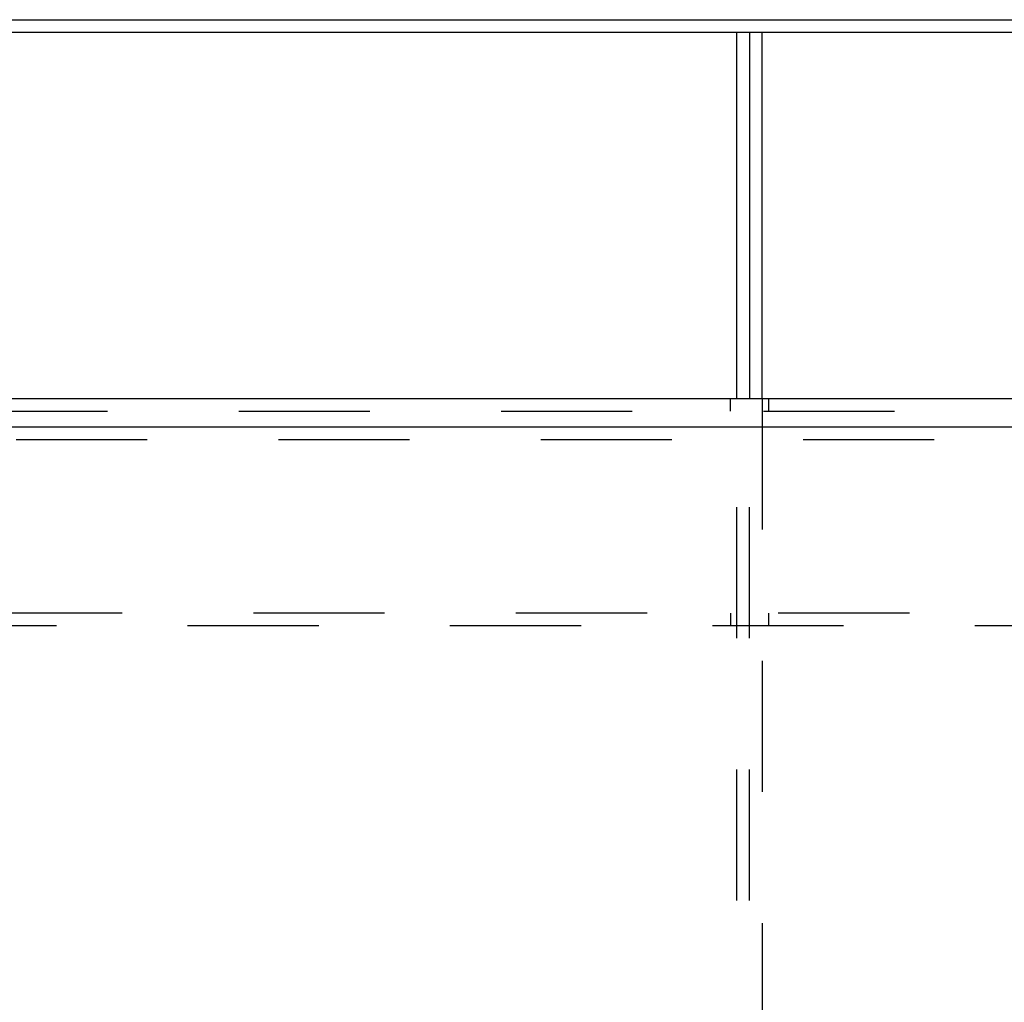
# Model space of a CAD drawing. Header units: inches. Extents: x 0 to 236, y 0 to 153.
# Tile 33 of 37: x 178 to 188, y 119 to 129. Entities that reach past the tile are written whole.
import ezdxf

# ---------------------------------------------------------------- set-up
doc = ezdxf.new("R2010")
doc.units = ezdxf.units.IN
doc.header["$LTSCALE"] = 12.986111
doc.header["$MEASUREMENT"] = 0
doc.linetypes.add('HIDDEN', pattern=[0.2, 0.1, -0.1])
doc.layers.get('0').update_dxf_attribs({"linetype": 'CONTINUOUS'})
doc.layers.add('DEFAULT_2', color=8, linetype='HIDDEN')
doc.layers.add('SUBPANELS', color=7, linetype='CONTINUOUS')

msp = doc.modelspace()

# ---------------------------------------------------------------- linework, layer by layer
at = {"color": 7, "linetype": 'Continuous'}
for p, q in [((79.1533, 129.0474), (197.0283, 129.0474)), ((79.0908, 128.9224), (197.0908, 128.9224)), ((185.0908, 128.9224), (185.0908, 125.2974)), ((185.2158, 125.2974), (185.2158, 128.9224)), ((81.3408, 125.2974), (194.4658, 125.2974))]:
    msp.add_line(p, q, dxfattribs=at)
at = {"color": 3, "linetype": 'Continuous'}
msp.add_line((184.9658, 125.2974), (184.9658, 128.9224), dxfattribs=at)
at = {"layer": 'DEFAULT_2', "color": 8, "linetype": 'HIDDEN'}
for p, q in [((184.9033, 125.1724), (184.9033, 125.2974)), ((184.9658, 52.7974), (184.9658, 125.2974)), ((185.0908, 52.7974), (185.0908, 125.2974)), ((185.2158, 125.2974), (185.2158, 52.7974)), ((185.2783, 125.2974), (185.2783, 125.1724)), ((81.3408, 125.1724), (194.4658, 125.1724)), ((194.4658, 123.1724), (81.3408, 123.1724)), ((184.9033, 123.1724), (184.9033, 123.0474)), ((185.2783, 123.1724), (185.2783, 123.0474)), ((193.8139, 123.0474), (160.3676, 123.0474))]:
    msp.add_line(p, q, dxfattribs=at)
at = {"layer": 'SUBPANELS', "color": 3, "linetype": 'Continuous'}
msp.add_line((162.247, 125.0161), (191.9345, 125.0161), dxfattribs=at)
at = {"layer": 'SUBPANELS', "color": 8, "linetype": 'HIDDEN'}
msp.add_line((162.247, 124.8911), (191.9345, 124.8911), dxfattribs=at)

doc.saveas('drawing.dxf')
